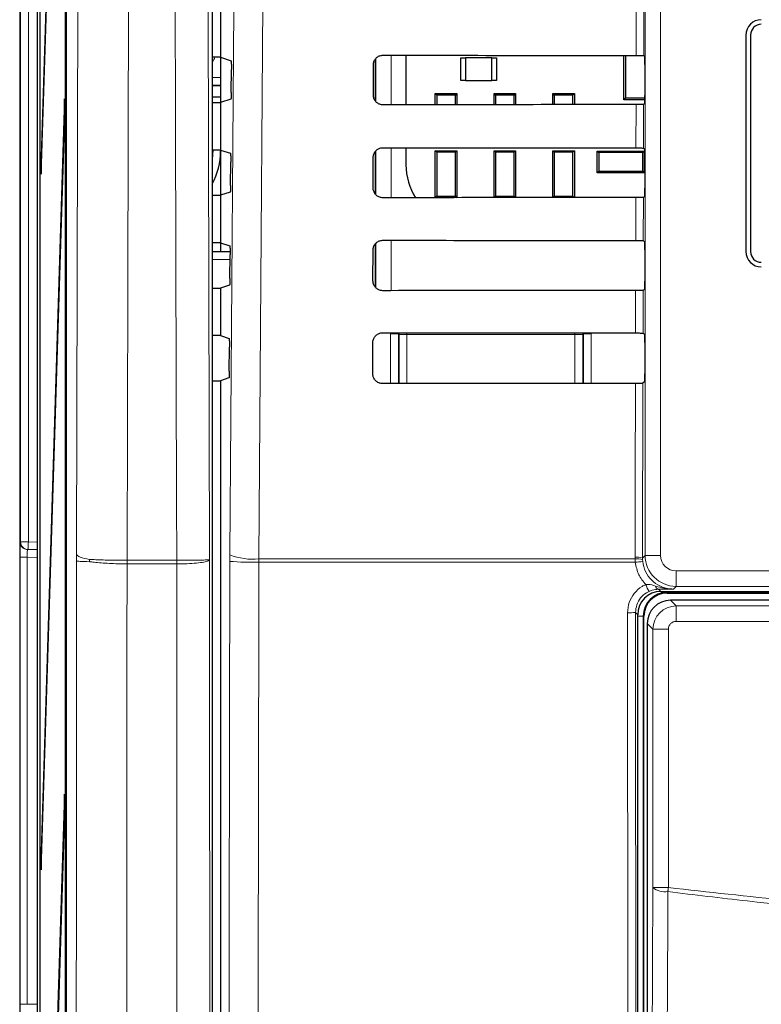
# Model space of a CAD drawing. Header units: millimetres. Extents: x 5 to 418, y 2 to 292.
# Tile 9 of 53: x 54 to 70, y 185 to 206. Entities that reach past the tile are written whole.
import ezdxf

# ---------------------------------------------------------------- set-up
doc = ezdxf.new("R2010")
doc.units = ezdxf.units.MM

msp = doc.modelspace()

# ---------------------------------------------------------------- linework, layer by layer
at = {"color": 7, "linetype": 'Continuous', "lineweight": 25}
for p, q in [((54.1575, 245.223), (54.1575, 134.5564)), ((55.1632, 244.5509), (55.1632, 145.2288)), ((54.5919, 239.7231), (54.5919, 139.7231)), ((54.5998, 139.7231), (54.5998, 239.7231)), ((55.1483, 146.3897), (55.1483, 239.7231)), ((55.1562, 239.7231), (55.1562, 146.3897)), ((54.5331, 239.4899), (54.5331, 134.3897)), ((58.3116, 222.0691), (58.3116, 152.7106)), ((55.1246, 219.1826), (54.6195, 202.9317)), ((54.6234, 202.5564), (55.1285, 218.8073)), ((58.4908, 206.1014), (58.4908, 205.0781)), ((69.8241, 205.5564), (69.8241, 200.8897)), ((69.9241, 205.5564), (69.9241, 200.8897)), ((58.4908, 205.0781), (58.3116, 205.0781)), ((58.4908, 205.0781), (58.717, 205.0027)), ((58.4908, 205.0781), (58.4908, 204.1014)), ((61.8241, 205.0299), (61.8241, 204.1473)), ((62.4914, 205.1222), (62.4914, 204.0547)), ((63.6741, 204.5814), (63.6741, 205.0647)), ((63.6741, 205.0647), (63.7741, 205.0647)), ((63.7741, 205.0647), (63.7741, 204.5814)), ((64.3408, 205.0647), (63.7741, 205.0647)), ((64.3408, 204.5814), (64.3408, 205.0647)), ((64.3408, 205.0647), (64.4408, 205.0647)), ((64.4408, 205.0647), (64.4408, 204.5814)), ((67.1908, 204.1647), (67.1908, 205.1188)), ((67.2275, 205.1188), (67.2275, 204.2015)), ((67.6197, 205.1158), (67.6429, 205.0926)), ((58.7221, 204.3201), (58.7255, 204.814)), ((61.789, 204.2564), (61.7905, 204.9231)), ((67.6458, 204.9259), (67.6458, 204.2535)), ((63.7741, 204.5814), (63.6741, 204.5814)), ((63.7741, 204.5814), (64.3408, 204.5814)), ((64.4408, 204.5814), (64.3408, 204.5814)), ((58.3116, 204.4731), (58.4908, 204.4731)), ((55.1246, 204.1826), (54.6195, 187.9317)), ((55.1285, 203.8073), (55.1246, 204.1826)), ((58.3116, 204.2231), (58.4908, 204.2231)), ((58.3116, 204.1014), (58.4908, 204.1014)), ((58.7135, 204.1755), (58.4908, 204.1014)), ((58.4908, 204.1014), (58.4908, 203.0781)), ((63.1241, 204.0553), (63.1241, 204.2964)), ((63.1564, 204.2641), (63.1241, 204.2964)), ((63.1241, 204.2964), (63.5908, 204.2964)), ((63.1564, 204.2641), (63.1564, 204.0553)), ((63.5584, 204.2641), (63.1564, 204.2641)), ((63.5908, 204.2964), (63.5584, 204.2641)), ((63.5584, 204.0556), (63.5584, 204.2641)), ((63.5908, 204.2964), (63.5908, 204.0556)), ((64.4231, 204.2641), (64.3908, 204.2964)), ((64.3908, 204.2964), (64.8574, 204.2964)), ((64.3908, 204.0562), (64.3908, 204.2964)), ((64.8251, 204.2641), (64.4231, 204.2641)), ((64.4231, 204.2641), (64.4231, 204.0563)), ((64.8574, 204.2964), (64.8251, 204.2641)), ((64.8251, 204.0566), (64.8251, 204.2641)), ((64.8574, 204.2964), (64.8574, 204.0566)), ((65.6574, 204.0571), (65.6574, 204.2964)), ((65.6898, 204.2641), (65.6574, 204.2964)), ((65.6574, 204.2964), (66.1241, 204.2964)), ((65.6898, 204.2641), (65.6898, 204.0572)), ((66.0918, 204.2641), (65.6898, 204.2641)), ((66.1241, 204.2964), (66.0918, 204.2641)), ((66.0918, 204.0574), (66.0918, 204.2641)), ((66.1241, 204.2964), (66.1241, 204.0575)), ((67.2275, 204.2015), (67.1908, 204.1647)), ((67.6453, 204.1647), (67.1908, 204.1647)), ((67.2275, 204.2015), (67.6456, 204.2015)), ((67.6429, 204.0869), (67.6172, 204.0612)), ((54.6234, 187.5564), (55.1285, 203.8073)), ((58.4908, 203.0781), (58.3116, 203.0781)), ((58.3239, 203.0781), (58.3116, 202.8744)), ((58.4908, 203.0781), (58.7029, 203.0074)), ((58.4908, 203.0781), (58.4908, 202.1014)), ((61.8241, 203.0374), (61.8241, 202.1388)), ((62.4914, 203.1269), (62.4914, 202.7564)), ((63.1241, 202.0506), (63.1241, 203.0631)), ((63.1564, 203.0307), (63.1241, 203.0631)), ((63.1241, 203.0631), (63.5908, 203.0631)), ((63.1564, 203.0307), (63.1564, 202.082)), ((63.5584, 203.0307), (63.1564, 203.0307)), ((63.5908, 203.0631), (63.5584, 203.0307)), ((63.5584, 202.082), (63.5584, 203.0307)), ((63.5908, 203.0631), (63.5908, 202.0509)), ((64.4231, 203.0307), (64.3908, 203.0631)), ((64.3908, 203.0631), (64.8574, 203.0631)), ((64.3908, 202.0516), (64.3908, 203.0631)), ((64.4231, 203.0307), (64.4231, 202.082)), ((64.8251, 203.0307), (64.4231, 203.0307)), ((64.8574, 203.0631), (64.8251, 203.0307)), ((64.8251, 202.082), (64.8251, 203.0307)), ((64.8574, 203.0631), (64.8574, 202.0519)), ((65.6574, 202.0525), (65.6574, 203.0631)), ((65.6898, 203.0307), (65.6574, 203.0631)), ((65.6574, 203.0631), (66.1241, 203.0631)), ((65.6898, 203.0307), (65.6898, 202.082)), ((66.0918, 203.0307), (65.6898, 203.0307)), ((66.1241, 203.0631), (66.0918, 203.0307)), ((66.0918, 202.082), (66.0918, 203.0307)), ((66.1241, 203.0631), (66.1241, 202.0528)), ((66.6174, 203.0564), (66.6498, 203.0241)), ((66.6174, 202.5897), (66.6174, 203.0564)), ((66.6174, 203.0564), (67.6308, 203.0564)), ((67.5984, 203.0241), (67.6308, 203.0564)), ((67.615, 203.1205), (67.6429, 203.0926)), ((67.6308, 203.0564), (67.6308, 202.5897)), ((54.6195, 202.9317), (54.6234, 202.5564)), ((54.6346, 202.9163), (54.6195, 202.9317)), ((58.7079, 202.3154), (58.7115, 202.8187)), ((61.7843, 202.2564), (61.7859, 202.9231)), ((66.6498, 203.0241), (66.6498, 202.622)), ((67.5984, 203.0241), (66.6498, 203.0241)), ((67.5984, 202.622), (67.5984, 203.0241)), ((67.6458, 202.9259), (67.6458, 202.2535)), ((66.6498, 202.622), (66.6174, 202.5897)), ((66.6498, 202.622), (67.5984, 202.622)), ((67.6308, 202.5897), (67.5984, 202.622)), ((67.6308, 202.5897), (66.6174, 202.5897)), ((58.3116, 202.1014), (58.4908, 202.1014)), ((58.6994, 202.1708), (58.4908, 202.1014)), ((58.4908, 202.1014), (58.4908, 201.0781)), ((63.125, 202.0506), (63.1564, 202.082)), ((63.1564, 202.082), (63.5584, 202.082)), ((63.5584, 202.082), (63.5895, 202.0509)), ((64.3926, 202.0516), (64.4231, 202.082)), ((64.4231, 202.082), (64.8251, 202.082)), ((64.8251, 202.082), (64.8552, 202.0519)), ((65.6602, 202.0525), (65.6898, 202.082)), ((65.6898, 202.082), (66.0918, 202.082)), ((66.0918, 202.082), (66.121, 202.0528)), ((67.6429, 202.0869), (67.6126, 202.0565)), ((67.6104, 201.1251), (67.6429, 201.0926)), ((58.4908, 201.0781), (58.3116, 201.0781)), ((58.4908, 201.0781), (58.6889, 201.0121)), ((58.4908, 201.0781), (58.4908, 200.8868)), ((61.7796, 200.2564), (61.7812, 200.9231)), ((61.8241, 201.0449), (61.8241, 200.1303)), ((67.6458, 200.9259), (67.6458, 200.2535)), ((58.3116, 200.8868), (58.6972, 200.8868)), ((58.6938, 200.3107), (58.6974, 200.8233)), ((58.3116, 200.1014), (58.4908, 200.1014)), ((58.6853, 200.1661), (58.4908, 200.1014)), ((58.4908, 200.1014), (58.4908, 199.0781)), ((67.6429, 200.0869), (67.6079, 200.0518)), ((58.4908, 199.0781), (58.3116, 199.0781)), ((58.4908, 199.0781), (58.6748, 199.0168)), ((67.6057, 199.1298), (67.6429, 199.0926)), ((58.6797, 198.306), (58.6834, 198.828)), ((61.7749, 198.2564), (61.7765, 198.9231)), ((67.6458, 198.9259), (67.6458, 198.2535)), ((58.6711, 198.1614), (58.4908, 198.1014)), ((58.3116, 198.1014), (58.4908, 198.1014)), ((58.4908, 198.1014), (58.4908, 152.8888)), ((67.6429, 198.0869), (67.6032, 198.0471)), ((54.3416, 194.4598), (54.3271, 194.4601)), ((54.5331, 194.4565), (54.3416, 194.4598)), ((67.9907, 193.5564), (74.6806, 193.5564)), ((68.1241, 193.5231), (71.8823, 193.5231)), ((74.9849, 193.3671), (68.1966, 193.3671)), ((67.4908, 155.3909), (67.4908, 193.0565)), ((67.6241, 155.3897), (67.6241, 193.0231)), ((67.6967, 192.8672), (67.6967, 155.5456)), ((55.1246, 189.1826), (54.6195, 172.9317)), ((55.1285, 188.8073), (55.1246, 189.1826)), ((54.6234, 172.5564), (55.1285, 188.8073)), ((54.6195, 187.9317), (54.6234, 187.5564)), ((54.6346, 187.9163), (54.6195, 187.9317))]:
    msp.add_line(p, q, dxfattribs=at)
at = {"color": 7, "linetype": 'Continuous', "lineweight": 18}
for p, q in [((54.1778, 194.6265), (54.1778, 232.903)), ((54.3445, 232.903), (54.3445, 194.6265)), ((67.6517, 194.3336), (67.6517, 222.2231)), ((67.985, 222.2231), (67.985, 194.3336)), ((67.4585, 205.1187), (67.4607, 206.063)), ((67.6219, 206.0659), (67.6197, 205.1158)), ((61.8387, 204.125), (61.8387, 205.0484)), ((62.172, 205.1225), (62.172, 204.0545)), ((58.3116, 204.6427), (58.4908, 204.6427)), ((58.4908, 204.476), (58.3116, 204.476)), ((67.4539, 203.1233), (67.456, 204.0583)), ((67.6172, 204.0612), (67.615, 203.1205)), ((61.8387, 202.1164), (61.8387, 203.0557)), ((62.172, 203.1271), (62.172, 202.0498)), ((67.6126, 202.0565), (67.6104, 201.1251)), ((62.172, 201.1318), (62.172, 200.0451)), ((61.8387, 200.1105), (61.8387, 201.063)), ((58.6967, 200.7201), (58.3116, 200.7201)), ((67.4445, 199.1327), (67.4467, 200.0489)), ((67.6079, 200.0518), (67.6057, 199.1298)), ((62.1603, 198.0404), (62.1603, 199.1144)), ((62.1603, 199.1144), (62.327, 199.1144)), ((62.3445, 199.0968), (62.327, 199.1144)), ((62.327, 199.1144), (62.327, 198.0405)), ((62.3445, 199.0968), (62.5112, 199.0968)), ((62.3445, 198.0531), (62.3445, 199.0968)), ((62.5112, 199.0968), (62.5112, 199.1362)), ((62.5112, 199.0968), (62.5112, 198.0531)), ((66.137, 199.0968), (62.5112, 199.0968)), ((66.137, 199.1335), (66.137, 199.0968)), ((66.137, 198.0531), (66.137, 199.0968)), ((66.137, 199.0968), (66.3037, 199.0968)), ((66.3212, 199.1144), (66.3037, 199.0968)), ((66.3037, 199.0968), (66.3037, 198.0531)), ((66.3212, 198.0435), (66.3212, 199.1144)), ((66.3212, 199.1144), (66.4879, 199.1144)), ((66.4879, 199.1144), (66.4879, 198.0436)), ((62.3443, 198.0405), (62.3445, 198.0531)), ((62.3445, 198.0531), (62.5112, 198.0531)), ((62.3445, 198.0531), (62.3457, 198.0405)), ((62.5112, 198.0531), (66.137, 198.0531)), ((62.5112, 198.0407), (62.5112, 198.0531)), ((66.137, 198.0531), (66.137, 198.0434)), ((66.137, 198.0531), (66.3037, 198.0531)), ((66.3029, 198.0435), (66.3037, 198.0531)), ((66.3037, 198.0531), (66.3038, 198.0435)), ((67.6032, 198.0471), (67.5944, 194.2763)), ((54.1633, 194.6267), (54.1778, 194.6265)), ((54.3445, 194.6265), (54.1778, 194.6265)), ((54.3445, 194.6265), (54.5331, 194.6232)), ((55.3836, 194.2157), (55.3838, 194.3522)), ((58.6911, 194.3464), (58.6905, 194.206)), ((67.5944, 194.2763), (67.6517, 194.3336)), ((67.985, 194.3336), (67.6517, 194.3336)), ((54.1575, 184.6526), (54.1575, 194.2935)), ((54.3213, 194.2935), (54.1575, 194.2935)), ((54.5331, 194.2898), (54.3213, 194.2935)), ((54.3213, 194.2935), (54.3213, 184.6526)), ((56.4745, 194.1507), (56.473, 194.1507)), ((56.4731, 194.2287), (56.4741, 194.2287)), ((56.4741, 194.2287), (57.5443, 194.2287)), ((57.5447, 194.1507), (56.4745, 194.1507)), ((57.5443, 194.2287), (57.5449, 194.2287)), ((57.545, 194.1507), (57.5447, 194.1507)), ((59.3176, 194.1878), (59.3185, 194.258)), ((67.4383, 194.1878), (59.3176, 194.1878)), ((59.3185, 194.258), (67.4341, 194.258)), ((67.4341, 194.258), (67.4333, 194.2984)), ((67.4383, 194.1878), (67.4341, 194.258)), ((67.5944, 194.2763), (67.595, 194.2439)), ((67.595, 194.2439), (67.5983, 194.2018)), ((68.3183, 194.0003), (74.6632, 194.0003)), ((68.3183, 194.0003), (68.3183, 193.667)), ((67.9416, 193.6055), (67.9907, 193.5564)), ((68.1241, 193.5376), (68.1241, 193.5564)), ((75.0759, 193.5376), (68.1241, 193.5376)), ((68.1241, 193.5376), (68.1241, 193.5231)), ((68.3183, 193.667), (68.2609, 193.6096)), ((74.6632, 193.667), (68.3183, 193.667)), ((68.1966, 193.3671), (68.3188, 193.2449)), ((67.4908, 193.0565), (67.444, 193.1033)), ((68.3188, 192.9117), (68.3188, 193.2449)), ((68.3188, 193.2449), (74.8627, 193.2449)), ((67.6095, 193.0231), (67.4908, 193.0231)), ((67.6095, 193.0231), (67.6095, 155.3897)), ((67.6095, 193.0231), (67.6241, 193.0231)), ((67.8189, 192.745), (67.6967, 192.8672)), ((74.696, 192.9117), (68.3188, 192.9117)), ((68.1522, 192.745), (67.8189, 192.745)), ((67.8189, 187.17), (67.8189, 192.745)), ((68.1522, 192.745), (68.1522, 187.17)), ((67.8189, 187.17), (68.1522, 187.17)), ((54.3213, 184.6526), (54.1575, 184.6526)), ((54.3213, 184.6526), (54.5331, 184.6563))]:
    msp.add_line(p, q, dxfattribs=at)
at = {"color": 7, "linetype": 'Continuous', "lineweight": 18, "flags": 128}
for points in [[(55.3838, 194.3522), (55.3985, 200.3487), (55.4133, 206.3452), (55.4281, 212.3417), (55.4418, 217.9381)], [(58.195, 217.9031), (58.2019, 215.1022), (58.224, 206.1205), (58.2387, 200.1326), (58.2531, 194.2438)], [(58.6911, 194.3464), (58.7742, 206.1361), (58.8573, 217.9341)], [(56.5323, 217.8103), (56.5267, 215.546), (56.5039, 206.3042), (56.4889, 200.247), (56.4888, 200.1863), (56.4741, 194.2287)], [(57.5449, 194.2287), (57.5418, 195.5102), (57.5288, 200.7915), (57.5078, 209.324), (57.4938, 215.0094), (57.4869, 217.8103)], [(59.4854, 217.8457), (59.476, 216.5243), (59.4386, 211.2386), (59.3185, 194.258)], [(67.4492, 201.128), (67.4495, 201.2364), (67.4514, 202.0536)], [(62.3445, 199.0968), (62.3477, 199.1293), (62.3493, 199.1363)], [(66.2996, 199.1334), (66.3005, 199.1293), (66.3037, 199.0968)], [(67.4333, 194.2984), (67.434, 194.6287), (67.4371, 195.9503), (67.442, 198.0442)], [(54.3416, 194.4598), (54.3416, 194.463), (54.3418, 194.4725), (54.3421, 194.4879), (54.3424, 194.5086), (54.3429, 194.5339), (54.3434, 194.5627), (54.3439, 194.5939), (54.3445, 194.6265)], [(67.7392, 170.1582), (67.7791, 178.686), (67.8189, 187.17)], [(68.141, 187.0837), (68.1424, 187.0943), (68.1438, 187.105), (68.1452, 187.1157), (68.1465, 187.1265), (68.1479, 187.1373), (68.1493, 187.1482), (68.1507, 187.1591), (68.1522, 187.17)], [(68.141, 187.0837), (68.138, 186.4398), (68.1259, 183.8643), (68.0775, 173.562), (68.0611, 170.0719)]]:
    msp.add_lwpolyline(points, dxfattribs=at)
at = {"color": 7, "linetype": 'Continuous', "lineweight": 25}
for centre, radius, start, end in [((70.1574, 205.5564), 0.3333, 90, 180), ((70.1574, 205.5564), 0.2333, 90, 180), ((56.9908, 203.0564), 1.5, 331.71104, 0), ((63.8131, 202.7564), 1.3217, 180, 212.29556), ((70.1574, 200.8897), 0.3333, 180, 270), ((70.1574, 200.8897), 0.2333, 180, 270), ((68.1241, 193.0231), 0.5146, 90, 180), ((68.1241, 193.0231), 0.5, 90, 180)]:
    msp.add_arc(centre, radius, start, end, dxfattribs=at)
at = {"color": 7, "linetype": 'Continuous', "lineweight": 18}
for centre, radius, start, end in [((54.33, 194.6267), 0.1667, 179.99493, 268.99583), ((54.3445, 194.6264), 0.1667, 179.99529, 268.99634), ((59.1923, 195.6329), 1.3807, 248.71389, 275.24292), ((68.3184, 194.3337), 0.6667, 180.00873, 269.99127), ((46.5111, 194.2036), 9.9621, 359.69544, 0.144), ((46.4832, 194.1362), 9.9913, 0.08286, 0.53014), ((47.1318, 194.1366), 10.413, 0.07721, 0.50647), ((46.8598, 194.1744), 10.6853, 359.87293, 0.29124), ((59.1881, 200.5285), 6.342, 265.49982, 271.16953), ((67.4701, 193.9689), 0.3315, 67.99089, 96.38522), ((67.4865, 193.9289), 0.3332, 70.98247, 99.03519), ((67.6725, 192.4327), 1.7706, 92.40114, 97.60079), ((68.6366, 194.1057), 1.0528, 202.30272, 211.2811), ((67.9623, 193.6903), 0.0873, 191.35206, 256.33251), ((67.3139, 194.6979), 1.5999, 268.4854, 274.66128), ((68.0719, 187.4701), 0.3925, 229.86315, 280.15508)]:
    msp.add_arc(centre, radius, start, end, dxfattribs=at)
for centre, major_axis, ratio, start_param, end_param in [((58.0603, 205.2035), (-0.2358, 0.2358), 0.9996955, 3.2098576, 3.54145), ((54.33, 194.2933), (-0.0029, 0.1667), 0.0523172, 6.2813533, 7.8518451), ((68.3184, 194.3337), (-0.2358, -0.2358), 0.9996955, 5.4979394, 7.0684312), ((68.3188, 192.745), (0.3536, 0.3536), 0.9998985, 0.7855505, 2.3560422), ((68.3188, 192.745), (-0.1179, 0.1179), 0.9996955, 5.4979394, 7.0684312)]:
    msp.add_ellipse(centre, major_axis=major_axis, ratio=ratio, start_param=start_param, end_param=end_param, dxfattribs=at)
at = {"color": 7, "linetype": 'Continuous', "lineweight": 25}
for centre, major_axis, ratio, start_param, end_param in [((78.4908, 210.9176), (332.3995, 0), 0.0174551, 4.6627295, 4.6791932), ((67.6429, 204.9259), (0, 0.1667), 0.0174551, 4.712389, 6.265732), ((67.6429, 204.2535), (0, 0.1667), 0.0174551, 3.1590459, 4.712389), ((78.4908, 198.2889), (330.7098, 0), 0.0174551, 1.6041693, 1.6207097), ((78.4908, 208.9175), (332.1319, 0), 0.0174551, 4.6626895, 4.6791524), ((67.6429, 202.9259), (0, 0.1667), 0.0174551, 4.712389, 6.265732), ((67.6429, 202.2535), (0, 0.1667), 0.0174551, 3.1590459, 4.712389), ((78.4908, 196.2889), (330.4422, 0), 0.0174551, 1.6042105, 1.6207502), ((78.4908, 206.9175), (331.8643, 0), 0.0174551, 4.6626494, 4.6791115), ((67.6429, 200.9259), (0, 0.1667), 0.0174551, 4.712389, 6.265732), ((67.6429, 200.2535), (0, 0.1667), 0.0174551, 3.1590459, 4.712389), ((78.4908, 194.2889), (330.1746, 0), 0.0174551, 1.6042518, 1.6207907), ((78.4908, 204.9175), (331.5967, 0), 0.0174551, 4.6626092, 4.6790706), ((67.6429, 198.9259), (0, 0.1667), 0.0174551, 4.712389, 6.265732), ((67.6429, 198.2535), (0, 0.1667), 0.0174551, 3.1590459, 4.712389), ((78.4908, 192.2889), (329.907, 0), 0.0174551, 1.6042931, 1.6208313), ((54.1634, 194.2933), (0, 0.3334), 0.0174604, 6.2828803, 7.8533721), ((67.9908, 193.0563), (-0.3537, 0.3537), 0.9996955, 5.4979394, 7.0684312), ((68.1967, 192.8672), (0.3536, 0.3536), 0.9998985, 0.7855505, 2.3560422)]:
    msp.add_ellipse(centre, major_axis=major_axis, ratio=ratio, start_param=start_param, end_param=end_param, dxfattribs=at)
for points, knots in [([(58.717, 205.0027), (58.718, 205.0005), (58.72, 204.9962), (58.7226, 204.9663), (58.7245, 204.923), (58.7256, 204.8697), (58.7256, 204.8324), (58.7255, 204.814)], [0, 0, 0, 0, 0.2016656, 0.4033639, 0.6044584, 0.8043307, 1, 1, 1, 1]), ([(61.7905, 204.9231), (61.7911, 204.9335), (61.7927, 204.9666), (61.8118, 205.0203), (61.8544, 205.0745), (61.913, 205.1111), (61.9615, 205.1222), (61.9874, 205.1226), (61.9908, 205.1226)], [0, 0, 0, 0, 0.10080592, 0.31783548, 0.53547633, 0.75256153, 0.96788309, 1, 1, 1, 1]), ([(67.4585, 205.1187), (67.4771, 205.1186), (67.5143, 205.1185), (67.563, 205.118), (67.5994, 205.1173), (67.617, 205.1165), (67.619, 205.116), (67.6197, 205.1158)], [0, 0, 0, 0, 0.22003369, 0.44003752, 0.66078879, 0.88297112, 1, 1, 1, 1]), ([(58.7221, 204.3201), (58.7218, 204.3018), (58.7214, 204.2653), (58.7195, 204.2198), (58.7171, 204.1878), (58.7149, 204.1767), (58.7137, 204.1757), (58.7135, 204.1755)], [0, 0, 0, 0, 0.23590417, 0.47176068, 0.70851026, 0.94672925, 1, 1, 1, 1]), ([(61.9908, 204.0543), (61.9805, 204.0548), (61.9478, 204.0563), (61.8945, 204.0745), (61.8402, 204.1159), (61.8028, 204.173), (61.7898, 204.2228), (61.7891, 204.2508), (61.789, 204.2564)], [0, 0, 0, 0, 0.0972673, 0.3093568, 0.5208498, 0.7328255, 0.9464429, 1, 1, 1, 1]), ([(67.6172, 204.0612), (67.615, 204.0608), (67.6106, 204.0602), (67.5805, 204.0593), (67.5369, 204.0586), (67.4925, 204.0583), (67.4649, 204.0583), (67.456, 204.0583)], [0, 0, 0, 0, 0.2249421, 0.4499177, 0.6737072, 0.8950496, 1, 1, 1, 1]), ([(61.7859, 202.9231), (61.7864, 202.9341), (61.7882, 202.9682), (61.808, 203.0234), (61.8519, 203.0786), (61.912, 203.1159), (61.9614, 203.1269), (61.9876, 203.1273), (61.9908, 203.1273)], [0, 0, 0, 0, 0.10351831, 0.32056095, 0.5382075, 0.7552773, 0.97057931, 1, 1, 1, 1]), ([(67.4539, 203.1233), (67.4724, 203.1233), (67.5096, 203.1232), (67.5584, 203.1227), (67.5947, 203.1219), (67.6123, 203.1211), (67.6144, 203.1206), (67.615, 203.1205)], [0, 0, 0, 0, 0.22004174, 0.44005361, 0.66081542, 0.88300577, 1, 1, 1, 1]), ([(58.7029, 203.0074), (58.7039, 203.0052), (58.7059, 203.0009), (58.7085, 202.971), (58.7105, 202.9277), (58.7116, 202.8744), (58.7115, 202.8371), (58.7115, 202.8187)], [0, 0, 0, 0, 0.2016678, 0.4033552, 0.6044522, 0.804333, 1, 1, 1, 1]), ([(58.7079, 202.3154), (58.7077, 202.2971), (58.7073, 202.2606), (58.7054, 202.2151), (58.703, 202.1831), (58.7008, 202.172), (58.6996, 202.171), (58.6994, 202.1708)], [0, 0, 0, 0, 0.2358917, 0.4717548, 0.7084954, 0.9467097, 1, 1, 1, 1]), ([(61.9908, 202.0496), (61.98, 202.0501), (61.9463, 202.0517), (61.8915, 202.0707), (61.8361, 202.1133), (61.798, 202.1719), (61.7851, 202.2226), (61.7844, 202.2509), (61.7843, 202.2564)], [0, 0, 0, 0, 0.09990471, 0.31198068, 0.52346979, 0.73546132, 0.9491054, 1, 1, 1, 1]), ([(67.6126, 202.0565), (67.6104, 202.0561), (67.6059, 202.0555), (67.5758, 202.0546), (67.5322, 202.054), (67.4878, 202.0536), (67.4602, 202.0536), (67.4514, 202.0536)], [0, 0, 0, 0, 0.224953, 0.4499328, 0.673726, 0.8950843, 1, 1, 1, 1]), ([(61.7812, 200.9231), (61.7818, 200.9346), (61.7836, 200.9698), (61.8042, 201.0264), (61.8494, 201.0827), (61.911, 201.1206), (61.9613, 201.1316), (61.9878, 201.1319), (61.9908, 201.132)], [0, 0, 0, 0, 0.1061002, 0.3231575, 0.5408067, 0.7578677, 0.9731465, 1, 1, 1, 1]), ([(67.4492, 201.128), (67.4678, 201.128), (67.505, 201.1279), (67.5537, 201.1274), (67.5901, 201.1266), (67.6077, 201.1258), (67.6097, 201.1253), (67.6104, 201.1251)], [0, 0, 0, 0, 0.2200412, 0.44006, 0.6608119, 0.8830041, 1, 1, 1, 1]), ([(58.6889, 201.0121), (58.6899, 201.0099), (58.6918, 201.0055), (58.6945, 200.9756), (58.6964, 200.9323), (58.6975, 200.8791), (58.6975, 200.8418), (58.6974, 200.8233)], [0, 0, 0, 0, 0.20168344, 0.4033653, 0.60446273, 0.80434469, 1, 1, 1, 1]), ([(58.6938, 200.3107), (58.6936, 200.2924), (58.6931, 200.2559), (58.6913, 200.2104), (58.6888, 200.1784), (58.6867, 200.1672), (58.6855, 200.1663), (58.6853, 200.1661)], [0, 0, 0, 0, 0.2358937, 0.4717611, 0.7084897, 0.9467088, 1, 1, 1, 1]), ([(61.9908, 200.0449), (61.9794, 200.0455), (61.9447, 200.0471), (61.8885, 200.0669), (61.8321, 200.1107), (61.7933, 200.1708), (61.7803, 200.2224), (61.7797, 200.2511), (61.7796, 200.2564)], [0, 0, 0, 0, 0.1024177, 0.3144819, 0.5259702, 0.7379766, 0.9516424, 1, 1, 1, 1]), ([(67.6079, 200.0518), (67.6057, 200.0515), (67.6013, 200.0508), (67.5711, 200.0499), (67.5275, 200.0493), (67.4831, 200.049), (67.4555, 200.0489), (67.4467, 200.0489)], [0, 0, 0, 0, 0.2249579, 0.4499476, 0.6737382, 0.8951014, 1, 1, 1, 1]), ([(58.6748, 199.0168), (58.6758, 199.0146), (58.6778, 199.0102), (58.6804, 198.9803), (58.6823, 198.937), (58.6835, 198.8838), (58.6834, 198.8465), (58.6834, 198.828)], [0, 0, 0, 0, 0.2016814, 0.4033792, 0.6044767, 0.8043507, 1, 1, 1, 1]), ([(61.7765, 198.9231), (61.7771, 198.9351), (61.7791, 198.9714), (61.8005, 199.0295), (61.8469, 199.0869), (61.91, 199.1253), (61.9612, 199.1363), (61.988, 199.1366), (61.9908, 199.1366)], [0, 0, 0, 0, 0.1085741, 0.3256432, 0.5433023, 0.7603468, 0.9756093, 1, 1, 1, 1]), ([(67.4445, 199.1327), (67.4631, 199.1326), (67.5003, 199.1325), (67.5491, 199.132), (67.5854, 199.1313), (67.603, 199.1305), (67.605, 199.13), (67.6057, 199.1298)], [0, 0, 0, 0, 0.2200487, 0.4400748, 0.660843, 0.8830392, 1, 1, 1, 1]), ([(58.6797, 198.306), (58.6795, 198.2877), (58.679, 198.2512), (58.6772, 198.2057), (58.6747, 198.1737), (58.6726, 198.1625), (58.6714, 198.1616), (58.6711, 198.1614)], [0, 0, 0, 0, 0.2358908, 0.4717508, 0.7084745, 0.9466885, 1, 1, 1, 1]), ([(61.9908, 198.0402), (61.9789, 198.0408), (61.9431, 198.0426), (61.8855, 198.0631), (61.828, 198.1081), (61.7886, 198.1696), (61.7756, 198.2222), (61.775, 198.2512), (61.7749, 198.2564)], [0, 0, 0, 0, 0.1048232, 0.316874, 0.5283622, 0.7403807, 0.9540701, 1, 1, 1, 1]), ([(67.6032, 198.0471), (67.601, 198.0468), (67.5966, 198.0461), (67.5664, 198.0452), (67.5228, 198.0446), (67.4784, 198.0443), (67.4509, 198.0442), (67.442, 198.0442)], [0, 0, 0, 0, 0.22496143, 0.44995636, 0.67375972, 0.8951281, 1, 1, 1, 1])]:
    msp.add_open_spline(points, degree=3, knots=knots, dxfattribs=at)
at = {"color": 7, "linetype": 'Continuous', "lineweight": 18}
for points, knots in [([(55.3838, 194.3522), (55.3993, 194.3326), (55.4292, 194.2949), (55.5861, 194.2638), (55.6612, 194.2489)], [0, 0, 0, 0, 0.5219082, 1, 1, 1, 1]), ([(55.3451, 145.4107), (55.3466, 146.6916), (55.3525, 151.7146), (55.3615, 160.4847), (55.371, 171.7232), (55.3786, 182.9671), (55.3819, 190.466), (55.3836, 194.2157)], [0, 0, 0, 0, 0.0788317, 0.3091109, 0.5394158, 0.769695, 1, 1, 1, 1]), ([(55.3836, 194.2157), (55.3992, 194.2125), (55.429, 194.2066), (55.586, 194.2016), (55.6611, 194.1992)], [0, 0, 0, 0, 0.5216924, 1, 1, 1, 1]), ([(55.6611, 194.1992), (55.6611, 194.203), (55.6611, 194.2113), (55.6611, 194.2241), (55.6611, 194.2369), (55.6612, 194.2451), (55.6612, 194.2489)], [0, 0, 0, 0, 0.2273746, 0.4999728, 0.7723104, 1, 1, 1, 1]), ([(56.473, 194.1507), (56.3434, 194.1534), (56.0839, 194.1589), (55.8159, 194.1796), (55.6944, 194.195), (55.6611, 194.1992)], [0, 0, 0, 0, 0.4204436, 0.8411382, 1, 1, 1, 1]), ([(55.6612, 194.2489), (55.6945, 194.2471), (55.816, 194.2407), (56.084, 194.2321), (56.3435, 194.2298), (56.4731, 194.2287)], [0, 0, 0, 0, 0.1588066, 0.5795288, 1, 1, 1, 1]), ([(56.473, 194.1507), (56.4714, 190.4039), (56.4681, 182.9098), (56.4605, 171.6671), (56.451, 160.4224), (56.442, 151.6428), (56.4361, 146.6139), (56.4346, 145.3315)], [0, 0, 0, 0, 0.230063, 0.4601517, 0.6906155, 0.9211051, 1, 1, 1, 1]), ([(57.5751, 152.6417), (57.5713, 156.3825), (57.5637, 163.8646), (57.5526, 177.6999), (57.5478, 187.7984), (57.5447, 194.1507)], [0, 0, 0, 0, 0.2705667, 0.5411634, 1, 1, 1, 1]), ([(57.5449, 194.2287), (57.6201, 194.2288), (57.7706, 194.2289), (57.9767, 194.2313), (58.1386, 194.235), (58.2308, 194.2394), (58.2519, 194.2424), (58.2531, 194.2438), (58.2531, 194.2438)], [0, 0, 0, 0, 0.20775545, 0.41570327, 0.62413453, 0.83322985, 0.99425017, 1, 1, 1, 1]), ([(58.2531, 194.2438), (58.2531, 194.2435), (58.2519, 194.2352), (58.2308, 194.2164), (58.1387, 194.1897), (57.9768, 194.1671), (57.7707, 194.1523), (57.6202, 194.1512), (57.545, 194.1507)], [0, 0, 0, 0, 0.0057487, 0.1667714, 0.3758672, 0.5842948, 0.7922443, 1, 1, 1, 1]), ([(58.2531, 194.2438), (58.2562, 187.8694), (58.261, 177.7515), (58.272, 163.8987), (58.2796, 156.4213), (58.2834, 152.6823)], [0, 0, 0, 0, 0.4598562, 0.7299131, 1, 1, 1, 1]), ([(58.5879, 152.9859), (58.6104, 159.8496), (58.6554, 173.5799), (58.6788, 187.3297), (58.6905, 194.206)], [0, 0, 0, 0, 0.4998997, 1, 1, 1, 1]), ([(59.3176, 194.1878), (59.3169, 193.7435), (59.3137, 191.5222), (59.2982, 182.1931), (59.268, 168.8833), (59.2294, 157.3637), (59.2146, 152.9412)], [0, 0, 0, 0, 0.0322876, 0.1614382, 0.6780666, 1, 1, 1, 1]), ([(67.6625, 193.7062), (67.6074, 193.7744), (67.4929, 193.9161), (67.457, 194.095), (67.4383, 194.1878)], [0, 0, 0, 0, 0.481034, 1, 1, 1, 1]), ([(67.5983, 194.2018), (67.6139, 194.1282), (67.6451, 193.9811), (67.7812, 193.7956), (67.9658, 193.6643), (68.1367, 193.6138), (68.236, 193.6105), (68.2609, 193.6096)], [0, 0, 0, 0, 0.2308041, 0.4615665, 0.6921536, 0.9228566, 1, 1, 1, 1]), ([(67.2717, 193.0985), (67.279, 193.1737), (67.2937, 193.324), (67.4089, 193.5233), (67.5435, 193.6462), (67.6364, 193.693), (67.6625, 193.7062)], [0, 0, 0, 0, 0.2949129, 0.5898452, 0.8848022, 1, 1, 1, 1]), ([(67.6625, 193.7062), (67.6811, 193.7075), (67.7557, 193.7127), (67.8248, 193.6901), (67.8766, 193.6731)], [0, 0, 0, 0, 0.2492648, 1, 1, 1, 1]), ([(67.7368, 193.5591), (67.7173, 193.5492), (67.6476, 193.5141), (67.5468, 193.4218), (67.4604, 193.2724), (67.4495, 193.1596), (67.444, 193.1033)], [0, 0, 0, 0, 0.11514307, 0.41005023, 0.70502461, 1, 1, 1, 1]), ([(67.9416, 193.6055), (67.8955, 193.6022), (67.8306, 193.5975), (67.7579, 193.5677), (67.7368, 193.5591)], [0, 0, 0, 0, 0.709888, 1, 1, 1, 1]), ([(67.8766, 193.6731), (67.9367, 193.6561), (68.0494, 193.6243), (68.1751, 193.611), (68.2421, 193.6096), (68.2561, 193.6096), (68.2599, 193.6096), (68.2609, 193.6096)], [0, 0, 0, 0, 0.4756081, 0.8917224, 0.9704593, 0.9926229, 1, 1, 1, 1]), ([(68.2609, 193.6096), (68.2602, 193.6096), (68.2093, 193.6089), (68.109, 193.6073), (67.9972, 193.6061), (67.9416, 193.6055)], [0, 0, 0, 0, 0.0064691, 0.5065299, 1, 1, 1, 1]), ([(67.3024, 155.2998), (67.3023, 155.4107), (67.3017, 155.9651), (67.2991, 158.2937), (67.2892, 167.6102), (67.279, 179.6555), (67.2734, 189.931), (67.2717, 193.0985)], [0, 0, 0, 0, 0.0088086, 0.0440433, 0.1849823, 0.7487663, 1, 1, 1, 1]), ([(67.444, 193.1033), (67.4476, 186.8015), (67.4548, 174.1959), (67.4681, 161.6064), (67.4748, 155.3106)], [0, 0, 0, 0, 0.4999168, 1, 1, 1, 1]), ([(68.1522, 187.17), (69.8756, 186.9798), (73.3296, 186.5986), (78.5208, 186.4565), (83.7003, 186.6033), (87.1173, 186.9808), (88.8294, 187.17)], [0, 0, 0, 0, 0.2508222, 0.5026819, 0.7508343, 1, 1, 1, 1]), ([(88.8405, 187.0837), (87.1336, 186.8954), (83.7131, 186.5179), (79.6898, 186.4017), (76.2259, 186.4351), (73.3245, 186.5605), (70.436, 186.8035), (68.7115, 187.0141), (68.141, 187.0837)], [0, 0, 0, 0, 0.2481436, 0.4972894, 0.5811434, 0.7488807, 0.9169293, 1, 1, 1, 1])]:
    msp.add_open_spline(points, degree=3, knots=knots, dxfattribs=at)

doc.saveas('drawing.dxf')
